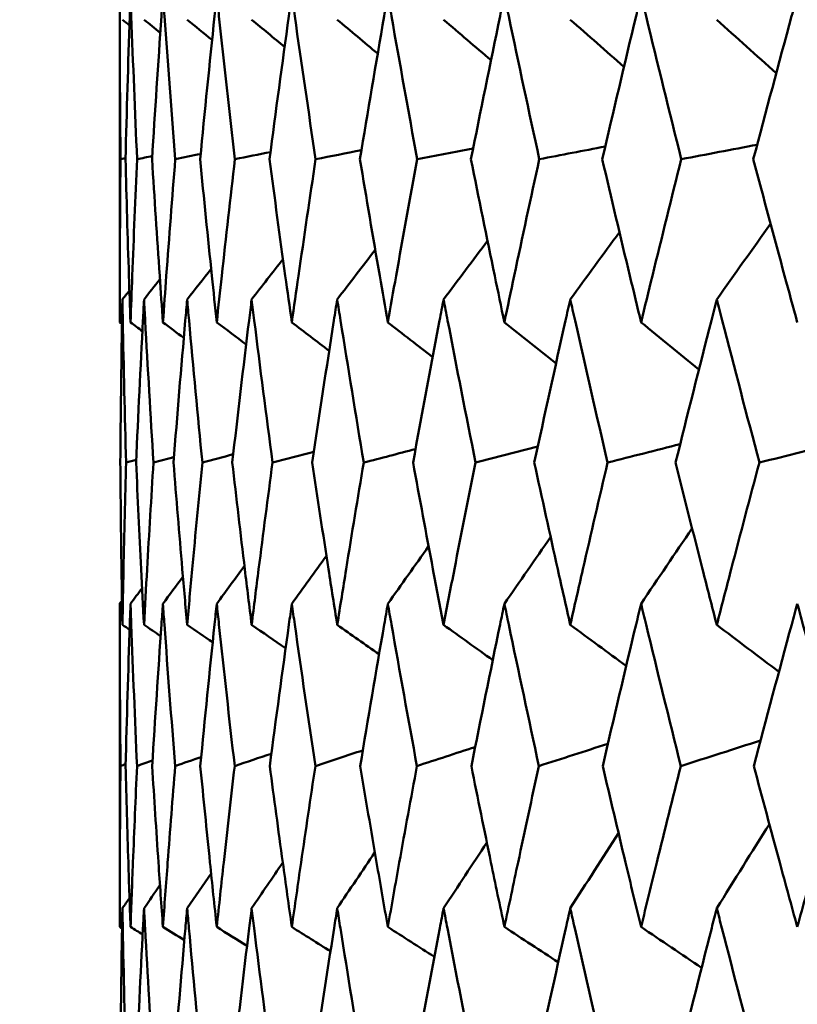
# Model space of a CAD drawing. Header units: millimetres. Extents: x 622 to 2742, y 42 to 2031.
# Tile 66 of 85: x 977.46 to 980.3, y 276.98 to 280.57. Entities that reach past the tile are written whole.
import ezdxf

# ---------------------------------------------------------------- set-up
doc = ezdxf.new("R2010")
doc.units = ezdxf.units.MM
doc.header["$LTSCALE"] = 10
doc.layers.add('Widoczne (ISO)', color=7, linetype='Continuous', lineweight=50)

msp = doc.modelspace()

# ---------------------------------------------------------------- linework, layer by layer
at = {"layer": 'Widoczne (ISO)'}
for p, q in [((977.8243, 279.4694), (977.8243, 280.663)), ((977.8454, 280.0689), (977.8271, 280.065)), ((977.8243, 277.2625), (977.8243, 278.4423))]:
    msp.add_line(p, q, dxfattribs=at)
msp.add_circle((997.8243, 312.4119), 50, dxfattribs=at)
for points, knots in [([(977.8271, 280.065), (977.8255, 280.239), (977.8245, 280.413), (977.8243, 280.6123), (977.8243, 280.6377), (977.8243, 280.663)], [0.01556037, 0.01556037, 0.01556037, 0.01556037, 0.07555527, 0.07555527, 0.08428623, 0.08428623, 0.08428623, 0.08428623]), ([(977.8637, 280.663), (977.8628, 280.6377), (977.8619, 280.6124), (977.8551, 280.4131), (977.8498, 280.239), (977.8453, 280.065)], [0.06686277, 0.06686277, 0.06686277, 0.06686277, 0.07557848, 0.07557848, 0.13558897, 0.13558897, 0.13558897, 0.13558897]), ([(977.8878, 280.065), (977.88, 280.239), (977.8729, 280.413), (977.8655, 280.6123), (977.8646, 280.6377), (977.8637, 280.663)], [0.01556037, 0.01556037, 0.01556037, 0.01556037, 0.07555527, 0.07555527, 0.08428623, 0.08428623, 0.08428623, 0.08428623]), ([(977.982, 280.663), (977.9802, 280.6377), (977.9784, 280.6124), (977.9645, 280.4131), (977.9531, 280.239), (977.9424, 280.065)], [0.06686277, 0.06686277, 0.06686277, 0.06686277, 0.07557848, 0.07557848, 0.13558897, 0.13558897, 0.13558897, 0.13558897]), ([(978.0273, 280.065), (978.0133, 280.239), (978, 280.413), (977.9856, 280.6123), (977.9838, 280.6377), (977.982, 280.663)], [0.01556037, 0.01556037, 0.01556037, 0.01556037, 0.07555527, 0.07555527, 0.08428623, 0.08428623, 0.08428623, 0.08428623]), ([(978.1785, 280.663), (978.1758, 280.6377), (978.1732, 280.6124), (978.1522, 280.4131), (978.1347, 280.239), (978.1179, 280.065)], [0.06686277, 0.06686277, 0.06686277, 0.06686277, 0.07557848, 0.07557848, 0.13558897, 0.13558897, 0.13558897, 0.13558897]), ([(978.2448, 280.065), (978.2247, 280.239), (978.2053, 280.413), (978.1839, 280.6123), (978.1812, 280.6377), (978.1785, 280.663)], [0.01556037, 0.01556037, 0.01556037, 0.01556037, 0.07555527, 0.07555527, 0.08428623, 0.08428623, 0.08428623, 0.08428623]), ([(978.4526, 280.663), (978.449, 280.6377), (978.4455, 280.6124), (978.4176, 280.4131), (978.394, 280.239), (978.3711, 280.065)], [0.06686277, 0.06686277, 0.06686277, 0.06686277, 0.07557848, 0.07557848, 0.13558897, 0.13558897, 0.13558897, 0.13558897]), ([(978.5396, 280.065), (978.5135, 280.239), (978.4881, 280.413), (978.4597, 280.6123), (978.4562, 280.6377), (978.4526, 280.663)], [0.01556037, 0.01556037, 0.01556037, 0.01556037, 0.07555527, 0.07555527, 0.08428623, 0.08428623, 0.08428623, 0.08428623]), ([(978.8031, 280.663), (978.7987, 280.6377), (978.7943, 280.6124), (978.7596, 280.4131), (978.7301, 280.239), (978.7012, 280.065)], [0.06686277, 0.06686277, 0.06686277, 0.06686277, 0.07557848, 0.07557848, 0.13558897, 0.13558897, 0.13558897, 0.13558897]), ([(978.9105, 280.065), (978.8785, 280.239), (978.8471, 280.413), (978.812, 280.6123), (978.8076, 280.6377), (978.8031, 280.663)], [0.01556037, 0.01556037, 0.01556037, 0.01556037, 0.07555527, 0.07555527, 0.08428623, 0.08428623, 0.08428623, 0.08428623]), ([(979.2287, 280.663), (979.2235, 280.6377), (979.2182, 280.6124), (979.1768, 280.4131), (979.1414, 280.239), (979.1067, 280.065)], [0.06686277, 0.06686277, 0.06686277, 0.06686277, 0.07557848, 0.07557848, 0.13558897, 0.13558897, 0.13558897, 0.13558897]), ([(979.3561, 280.065), (979.3183, 280.239), (979.2811, 280.413), (979.2393, 280.6123), (979.234, 280.6377), (979.2287, 280.663)], [0.01556037, 0.01556037, 0.01556037, 0.01556037, 0.07555527, 0.07555527, 0.08428623, 0.08428623, 0.08428623, 0.08428623]), ([(979.7277, 280.663), (979.7216, 280.6377), (979.7155, 280.6124), (979.6677, 280.4131), (979.6265, 280.239), (979.5861, 280.065)], [0.06686277, 0.06686277, 0.06686277, 0.06686277, 0.07557848, 0.07557848, 0.13558897, 0.13558897, 0.13558897, 0.13558897]), ([(979.8745, 280.065), (979.8311, 280.239), (979.7882, 280.413), (979.7399, 280.6123), (979.7338, 280.6377), (979.7277, 280.663)], [0.01556037, 0.01556037, 0.01556037, 0.01556037, 0.07555527, 0.07555527, 0.08428623, 0.08428623, 0.08428623, 0.08428623]), ([(980.2981, 280.663), (980.2912, 280.6377), (980.2843, 280.6124), (980.2301, 280.4131), (980.1835, 280.239), (980.1375, 280.065)], [0.06686277, 0.06686277, 0.06686277, 0.06686277, 0.07557848, 0.07557848, 0.13558897, 0.13558897, 0.13558897, 0.13558897]), ([(977.8243, 279.4694), (977.8243, 279.5259), (977.8243, 279.5825), (977.8249, 279.781), (977.8258, 279.923), (977.8271, 280.065)], [0.04208868, 0.04208868, 0.04208868, 0.04208868, 0.06158988, 0.06158988, 0.11059803, 0.11059803, 0.11059803, 0.11059803]), ([(977.8453, 280.065), (977.849, 279.923), (977.8532, 279.781), (977.8598, 279.5825), (977.8617, 279.526), (977.8637, 279.4694)], [0.01259731, 0.01259731, 0.01259731, 0.01259731, 0.06159863, 0.06159863, 0.08110666, 0.08110666, 0.08110666, 0.08110666]), ([(977.8637, 279.4694), (977.8657, 279.5259), (977.8678, 279.5825), (977.8755, 279.781), (977.8814, 279.923), (977.8878, 280.065)], [0.04208868, 0.04208868, 0.04208868, 0.04208868, 0.06158988, 0.06158988, 0.11059803, 0.11059803, 0.11059803, 0.11059803]), ([(977.9424, 280.065), (977.9511, 279.923), (977.9604, 279.781), (977.974, 279.5825), (977.9779, 279.526), (977.982, 279.4694)], [0.01259731, 0.01259731, 0.01259731, 0.01259731, 0.06159863, 0.06159863, 0.08110666, 0.08110666, 0.08110666, 0.08110666]), ([(977.982, 279.4694), (977.986, 279.5259), (977.9901, 279.5825), (978.0048, 279.781), (978.0158, 279.923), (978.0273, 280.065)], [0.04208868, 0.04208868, 0.04208868, 0.04208868, 0.06158988, 0.06158988, 0.11059803, 0.11059803, 0.11059803, 0.11059803]), ([(978.1179, 280.065), (978.1316, 279.923), (978.1459, 279.781), (978.1665, 279.5825), (978.1725, 279.526), (978.1785, 279.4694)], [0.01259731, 0.01259731, 0.01259731, 0.01259731, 0.06159863, 0.06159863, 0.08110666, 0.08110666, 0.08110666, 0.08110666]), ([(978.1785, 279.4694), (978.1845, 279.5259), (978.1906, 279.5825), (978.2123, 279.781), (978.2283, 279.923), (978.2448, 280.065)], [0.04208868, 0.04208868, 0.04208868, 0.04208868, 0.06158988, 0.06158988, 0.11059803, 0.11059803, 0.11059803, 0.11059803]), ([(978.3711, 280.065), (978.3899, 279.923), (978.4091, 279.781), (978.4367, 279.5825), (978.4446, 279.526), (978.4526, 279.4694)], [0.01259731, 0.01259731, 0.01259731, 0.01259731, 0.06159863, 0.06159863, 0.08110666, 0.08110666, 0.08110666, 0.08110666]), ([(978.4526, 279.4694), (978.4606, 279.5259), (978.4687, 279.5825), (978.4973, 279.781), (978.5182, 279.923), (978.5396, 280.065)], [0.04208868, 0.04208868, 0.04208868, 0.04208868, 0.06158988, 0.06158988, 0.11059803, 0.11059803, 0.11059803, 0.11059803]), ([(978.7012, 280.065), (978.7248, 279.923), (978.749, 279.781), (978.7833, 279.5825), (978.7932, 279.526), (978.8031, 279.4694)], [0.01259731, 0.01259731, 0.01259731, 0.01259731, 0.06159863, 0.06159863, 0.08110666, 0.08110666, 0.08110666, 0.08110666]), ([(978.8031, 279.4694), (978.8131, 279.5259), (978.8231, 279.5825), (978.8585, 279.781), (978.8843, 279.923), (978.9105, 280.065)], [0.04208868, 0.04208868, 0.04208868, 0.04208868, 0.06158988, 0.06158988, 0.11059803, 0.11059803, 0.11059803, 0.11059803]), ([(979.1067, 280.065), (979.1352, 279.923), (979.1641, 279.781), (979.2051, 279.5825), (979.2169, 279.526), (979.2287, 279.4694)], [0.01259731, 0.01259731, 0.01259731, 0.01259731, 0.06159863, 0.06159863, 0.08110666, 0.08110666, 0.08110666, 0.08110666]), ([(979.2287, 279.4694), (979.2406, 279.5259), (979.2525, 279.5825), (979.2945, 279.781), (979.3251, 279.923), (979.3561, 280.065)], [0.04208868, 0.04208868, 0.04208868, 0.04208868, 0.06158988, 0.06158988, 0.11059803, 0.11059803, 0.11059803, 0.11059803]), ([(979.5861, 280.065), (979.6192, 279.923), (979.6528, 279.781), (979.7004, 279.5825), (979.714, 279.526), (979.7277, 279.4694)], [0.01259731, 0.01259731, 0.01259731, 0.01259731, 0.06159863, 0.06159863, 0.08110666, 0.08110666, 0.08110666, 0.08110666]), ([(979.7277, 279.4694), (979.7414, 279.5259), (979.7552, 279.5825), (979.8037, 279.781), (979.8389, 279.923), (979.8745, 280.065)], [0.04208868, 0.04208868, 0.04208868, 0.04208868, 0.06158988, 0.06158988, 0.11059803, 0.11059803, 0.11059803, 0.11059803]), ([(980.1375, 280.065), (980.1752, 279.923), (980.2133, 279.781), (980.2672, 279.5825), (980.2826, 279.526), (980.2981, 279.4694)], [0.01259731, 0.01259731, 0.01259731, 0.01259731, 0.06159863, 0.06159863, 0.08110666, 0.08110666, 0.08110666, 0.08110666]), ([(977.8341, 279.5532), (977.8337, 279.5277), (977.8332, 279.5022), (977.8299, 279.3036), (977.8278, 279.1305), (977.8264, 278.9574)], [0.07138254, 0.07138254, 0.07138254, 0.07138254, 0.08018544, 0.08018544, 0.13983561, 0.13983561, 0.13983561, 0.13983561]), ([(977.8475, 278.9574), (977.8428, 279.1304), (977.8388, 279.3035), (977.835, 279.502), (977.8346, 279.5276), (977.8341, 279.5532)], [0.02053386, 0.02053386, 0.02053386, 0.02053386, 0.08016461, 0.08016461, 0.08898694, 0.08898694, 0.08898694, 0.08898694]), ([(977.913, 279.5532), (977.9117, 279.5277), (977.9103, 279.5022), (977.9, 279.3036), (977.8917, 279.1305), (977.8841, 278.9574)], [0.07138254, 0.07138254, 0.07138254, 0.07138254, 0.08018544, 0.08018544, 0.13983561, 0.13983561, 0.13983561, 0.13983561]), ([(977.9476, 278.9574), (977.9367, 279.1304), (977.9266, 279.3035), (977.9158, 279.502), (977.9144, 279.5276), (977.913, 279.5532)], [0.02053386, 0.02053386, 0.02053386, 0.02053386, 0.08016461, 0.08016461, 0.08898694, 0.08898694, 0.08898694, 0.08898694]), ([(978.0705, 279.5532), (978.0682, 279.5277), (978.066, 279.5022), (978.0486, 279.3036), (978.0343, 279.1305), (978.0206, 278.9574)], [0.07138254, 0.07138254, 0.07138254, 0.07138254, 0.08018544, 0.08018544, 0.13983561, 0.13983561, 0.13983561, 0.13983561]), ([(978.126, 278.9574), (978.1091, 279.1304), (978.0929, 279.3035), (978.075, 279.502), (978.0728, 279.5276), (978.0705, 279.5532)], [0.02053386, 0.02053386, 0.02053386, 0.02053386, 0.08016461, 0.08016461, 0.08898694, 0.08898694, 0.08898694, 0.08898694]), ([(978.3059, 279.5532), (978.3028, 279.5277), (978.2996, 279.5022), (978.2754, 279.3036), (978.2549, 279.1305), (978.2352, 278.9574)], [0.07138254, 0.07138254, 0.07138254, 0.07138254, 0.08018544, 0.08018544, 0.13983561, 0.13983561, 0.13983561, 0.13983561]), ([(978.3822, 278.9574), (978.3593, 279.1304), (978.337, 279.3035), (978.3123, 279.502), (978.3091, 279.5276), (978.3059, 279.5532)], [0.02053386, 0.02053386, 0.02053386, 0.02053386, 0.08016461, 0.08016461, 0.08898694, 0.08898694, 0.08898694, 0.08898694]), ([(978.6184, 279.5532), (978.6143, 279.5277), (978.6103, 279.5022), (978.5792, 279.3036), (978.5528, 279.1305), (978.5271, 278.9574)], [0.07138254, 0.07138254, 0.07138254, 0.07138254, 0.08018544, 0.08018544, 0.13983561, 0.13983561, 0.13983561, 0.13983561]), ([(978.7151, 278.9574), (978.6863, 279.1304), (978.6581, 279.3035), (978.6265, 279.502), (978.6224, 279.5276), (978.6184, 279.5532)], [0.02053386, 0.02053386, 0.02053386, 0.02053386, 0.08016461, 0.08016461, 0.08898694, 0.08898694, 0.08898694, 0.08898694]), ([(979.0066, 279.5532), (979.0017, 279.5277), (978.9969, 279.5022), (978.959, 279.3036), (978.9267, 279.1305), (978.8952, 278.9574)], [0.07138254, 0.07138254, 0.07138254, 0.07138254, 0.08018544, 0.08018544, 0.13983561, 0.13983561, 0.13983561, 0.13983561]), ([(979.1235, 278.9574), (979.0888, 279.1304), (979.0548, 279.3035), (979.0165, 279.502), (979.0115, 279.5276), (979.0066, 279.5532)], [0.02053386, 0.02053386, 0.02053386, 0.02053386, 0.08016461, 0.08016461, 0.08898694, 0.08898694, 0.08898694, 0.08898694]), ([(979.4692, 279.5532), (979.4634, 279.5277), (979.4577, 279.5022), (979.4133, 279.3036), (979.3753, 279.1305), (979.3379, 278.9574)], [0.07138254, 0.07138254, 0.07138254, 0.07138254, 0.08018544, 0.08018544, 0.13983561, 0.13983561, 0.13983561, 0.13983561]), ([(979.6056, 278.9574), (979.5652, 279.1304), (979.5255, 279.3035), (979.4807, 279.502), (979.4749, 279.5276), (979.4692, 279.5532)], [0.02053386, 0.02053386, 0.02053386, 0.02053386, 0.08016461, 0.08016461, 0.08898694, 0.08898694, 0.08898694, 0.08898694]), ([(980.0041, 279.5532), (979.9976, 279.5277), (979.991, 279.5022), (979.9402, 279.3036), (979.8966, 279.1305), (979.8537, 278.9574)], [0.07138254, 0.07138254, 0.07138254, 0.07138254, 0.08018544, 0.08018544, 0.13983561, 0.13983561, 0.13983561, 0.13983561]), ([(980.1597, 278.9574), (980.1138, 279.1304), (980.0685, 279.3035), (980.0173, 279.502), (980.0107, 279.5276), (980.0041, 279.5532)], [0.02053386, 0.02053386, 0.02053386, 0.02053386, 0.08016461, 0.08016461, 0.08898694, 0.08898694, 0.08898694, 0.08898694]), ([(977.8264, 278.9574), (977.8274, 278.8277), (977.8289, 278.698), (977.8318, 278.5006), (977.8329, 278.4329), (977.8341, 278.3653)], [0.01681985, 0.01681985, 0.01681985, 0.01681985, 0.06159108, 0.06159108, 0.08495433, 0.08495433, 0.08495433, 0.08495433]), ([(977.8341, 278.3653), (977.8353, 278.4329), (977.8367, 278.5006), (977.8408, 278.698), (977.844, 278.8277), (977.8475, 278.9574)], [0.03825175, 0.03825175, 0.03825175, 0.03825175, 0.06160817, 0.06160817, 0.10638617, 0.10638617, 0.10638617, 0.10638617]), ([(977.8841, 278.9574), (977.8898, 278.8277), (977.8959, 278.698), (977.9059, 278.5006), (977.9094, 278.4329), (977.913, 278.3653)], [0.01681985, 0.01681985, 0.01681985, 0.01681985, 0.06159108, 0.06159108, 0.08495433, 0.08495433, 0.08495433, 0.08495433]), ([(977.913, 278.3653), (977.9166, 278.4329), (977.9204, 278.5006), (977.9316, 278.698), (977.9394, 278.8277), (977.9476, 278.9574)], [0.03825175, 0.03825175, 0.03825175, 0.03825175, 0.06160817, 0.06160817, 0.10638617, 0.10638617, 0.10638617, 0.10638617]), ([(978.0206, 278.9574), (978.0309, 278.8277), (978.0416, 278.698), (978.0585, 278.5006), (978.0645, 278.4329), (978.0705, 278.3653)], [0.01681985, 0.01681985, 0.01681985, 0.01681985, 0.06159108, 0.06159108, 0.08495433, 0.08495433, 0.08495433, 0.08495433]), ([(978.0705, 278.3653), (978.0765, 278.4329), (978.0826, 278.5006), (978.1009, 278.698), (978.1132, 278.8277), (978.126, 278.9574)], [0.03825175, 0.03825175, 0.03825175, 0.03825175, 0.06160817, 0.06160817, 0.10638617, 0.10638617, 0.10638617, 0.10638617]), ([(978.2352, 278.9574), (978.2501, 278.8277), (978.2653, 278.698), (978.2892, 278.5006), (978.2975, 278.4329), (978.3059, 278.3653)], [0.01681985, 0.01681985, 0.01681985, 0.01681985, 0.06159108, 0.06159108, 0.08495433, 0.08495433, 0.08495433, 0.08495433]), ([(978.3059, 278.3653), (978.3143, 278.4329), (978.3228, 278.5006), (978.348, 278.698), (978.3649, 278.8277), (978.3822, 278.9574)], [0.03825175, 0.03825175, 0.03825175, 0.03825175, 0.06160817, 0.06160817, 0.10638617, 0.10638617, 0.10638617, 0.10638617]), ([(978.5271, 278.9574), (978.5465, 278.8277), (978.5663, 278.698), (978.597, 278.5006), (978.6076, 278.4329), (978.6184, 278.3653)], [0.01681985, 0.01681985, 0.01681985, 0.01681985, 0.06159108, 0.06159108, 0.08495433, 0.08495433, 0.08495433, 0.08495433]), ([(978.6184, 278.3653), (978.6291, 278.4329), (978.64, 278.5006), (978.6719, 278.698), (978.6933, 278.8277), (978.7151, 278.9574)], [0.03825175, 0.03825175, 0.03825175, 0.03825175, 0.06160817, 0.06160817, 0.10638617, 0.10638617, 0.10638617, 0.10638617]), ([(978.8952, 278.9574), (978.919, 278.8277), (978.9432, 278.698), (978.9806, 278.5006), (978.9936, 278.4329), (979.0066, 278.3653)], [0.01681985, 0.01681985, 0.01681985, 0.01681985, 0.06159108, 0.06159108, 0.08495433, 0.08495433, 0.08495433, 0.08495433]), ([(979.0066, 278.3653), (979.0197, 278.4329), (979.0328, 278.5006), (979.0715, 278.698), (979.0973, 278.8277), (979.1235, 278.9574)], [0.03825175, 0.03825175, 0.03825175, 0.03825175, 0.06160817, 0.06160817, 0.10638617, 0.10638617, 0.10638617, 0.10638617]), ([(979.3379, 278.9574), (979.3661, 278.8277), (979.3946, 278.698), (979.4387, 278.5006), (979.4539, 278.4329), (979.4692, 278.3653)], [0.01681985, 0.01681985, 0.01681985, 0.01681985, 0.06159108, 0.06159108, 0.08495433, 0.08495433, 0.08495433, 0.08495433]), ([(979.4692, 278.3653), (979.4845, 278.4329), (979.4999, 278.5006), (979.5451, 278.698), (979.5752, 278.8277), (979.6056, 278.9574)], [0.03825175, 0.03825175, 0.03825175, 0.03825175, 0.06160817, 0.06160817, 0.10638617, 0.10638617, 0.10638617, 0.10638617]), ([(979.8537, 278.9574), (979.886, 278.8277), (979.9188, 278.698), (979.9692, 278.5006), (979.9866, 278.4329), (980.0041, 278.3653)], [0.01681985, 0.01681985, 0.01681985, 0.01681985, 0.06159108, 0.06159108, 0.08495433, 0.08495433, 0.08495433, 0.08495433]), ([(980.0041, 278.3653), (980.0216, 278.4329), (980.0392, 278.5006), (980.0908, 278.698), (980.125, 278.8277), (980.1597, 278.9574)], [0.03825175, 0.03825175, 0.03825175, 0.03825175, 0.06160817, 0.06160817, 0.10638617, 0.10638617, 0.10638617, 0.10638617]), ([(977.8271, 277.85), (977.8254, 278.0222), (977.8245, 278.1944), (977.8243, 278.3918), (977.8243, 278.417), (977.8243, 278.4423)], [0.02530969, 0.02530969, 0.02530969, 0.02530969, 0.08465152, 0.08465152, 0.09334823, 0.09334823, 0.09334823, 0.09334823]), ([(977.8637, 278.4423), (977.8628, 278.4171), (977.8619, 278.3919), (977.8552, 278.1945), (977.85, 278.0222), (977.8455, 277.85)], [0.07597559, 0.07597559, 0.07597559, 0.07597559, 0.08464777, 0.08464777, 0.14401425, 0.14401425, 0.14401425, 0.14401425]), ([(977.8875, 277.85), (977.8798, 278.0222), (977.8728, 278.1944), (977.8655, 278.3918), (977.8646, 278.417), (977.8637, 278.4423)], [0.02530969, 0.02530969, 0.02530969, 0.02530969, 0.08465152, 0.08465152, 0.09334823, 0.09334823, 0.09334823, 0.09334823]), ([(977.982, 278.4423), (977.9802, 278.4171), (977.9784, 278.3919), (977.9647, 278.1945), (977.9534, 278.0222), (977.9428, 277.85)], [0.07597559, 0.07597559, 0.07597559, 0.07597559, 0.08464777, 0.08464777, 0.14401425, 0.14401425, 0.14401425, 0.14401425]), ([(978.0267, 277.85), (978.0129, 278.0222), (977.9998, 278.1944), (977.9856, 278.3918), (977.9837, 278.417), (977.982, 278.4423)], [0.02530969, 0.02530969, 0.02530969, 0.02530969, 0.08465152, 0.08465152, 0.09334823, 0.09334823, 0.09334823, 0.09334823]), ([(978.1785, 278.4423), (978.1758, 278.4171), (978.1732, 278.3919), (978.1525, 278.1945), (978.1352, 278.0222), (978.1185, 277.85)], [0.07597559, 0.07597559, 0.07597559, 0.07597559, 0.08464777, 0.08464777, 0.14401425, 0.14401425, 0.14401425, 0.14401425]), ([(978.244, 277.85), (978.2242, 278.0222), (978.205, 278.1944), (978.1839, 278.3918), (978.1812, 278.417), (978.1785, 278.4423)], [0.02530969, 0.02530969, 0.02530969, 0.02530969, 0.08465152, 0.08465152, 0.09334823, 0.09334823, 0.09334823, 0.09334823]), ([(978.4526, 278.4423), (978.4491, 278.4171), (978.4455, 278.3919), (978.418, 278.1945), (978.3947, 278.0222), (978.372, 277.85)], [0.07597559, 0.07597559, 0.07597559, 0.07597559, 0.08464777, 0.08464777, 0.14401425, 0.14401425, 0.14401425, 0.14401425]), ([(978.5386, 277.85), (978.5128, 278.0222), (978.4877, 278.1944), (978.4597, 278.3918), (978.4561, 278.417), (978.4526, 278.4423)], [0.02530969, 0.02530969, 0.02530969, 0.02530969, 0.08465152, 0.08465152, 0.09334823, 0.09334823, 0.09334823, 0.09334823]), ([(978.8031, 278.4423), (978.7987, 278.4171), (978.7943, 278.3919), (978.7601, 278.1945), (978.7309, 278.0222), (978.7023, 277.85)], [0.07597559, 0.07597559, 0.07597559, 0.07597559, 0.08464777, 0.08464777, 0.14401425, 0.14401425, 0.14401425, 0.14401425]), ([(978.9093, 277.85), (978.8776, 278.0222), (978.8467, 278.1944), (978.812, 278.3918), (978.8075, 278.417), (978.8031, 278.4423)], [0.02530969, 0.02530969, 0.02530969, 0.02530969, 0.08465152, 0.08465152, 0.09334823, 0.09334823, 0.09334823, 0.09334823]), ([(979.2287, 278.4423), (979.2235, 278.4171), (979.2183, 278.3919), (979.1774, 278.1945), (979.1424, 278.0222), (979.1081, 277.85)], [0.07597559, 0.07597559, 0.07597559, 0.07597559, 0.08464777, 0.08464777, 0.14401425, 0.14401425, 0.14401425, 0.14401425]), ([(979.3546, 277.85), (979.3172, 278.0222), (979.2806, 278.1944), (979.2392, 278.3918), (979.234, 278.417), (979.2287, 278.4423)], [0.02530969, 0.02530969, 0.02530969, 0.02530969, 0.08465152, 0.08465152, 0.09334823, 0.09334823, 0.09334823, 0.09334823]), ([(979.7277, 278.4423), (979.7217, 278.4171), (979.7156, 278.3919), (979.6683, 278.1945), (979.6277, 278.0222), (979.5877, 277.85)], [0.07597559, 0.07597559, 0.07597559, 0.07597559, 0.08464777, 0.08464777, 0.14401425, 0.14401425, 0.14401425, 0.14401425]), ([(979.8728, 277.85), (979.8299, 278.0222), (979.7876, 278.1944), (979.7399, 278.3918), (979.7338, 278.417), (979.7277, 278.4423)], [0.02530969, 0.02530969, 0.02530969, 0.02530969, 0.08465152, 0.08465152, 0.09334823, 0.09334823, 0.09334823, 0.09334823]), ([(980.2981, 278.4423), (980.2913, 278.4171), (980.2844, 278.3919), (980.2309, 278.1945), (980.1848, 278.0222), (980.1393, 277.85)], [0.07597559, 0.07597559, 0.07597559, 0.07597559, 0.08464777, 0.08464777, 0.14401425, 0.14401425, 0.14401425, 0.14401425]), ([(980.4619, 277.85), (980.4136, 278.0222), (980.3659, 278.1944), (980.3119, 278.3918), (980.305, 278.417), (980.2981, 278.4423)], [0.02530969, 0.02530969, 0.02530969, 0.02530969, 0.08465152, 0.08465152, 0.09334823, 0.09334823, 0.09334823, 0.09334823]), ([(977.8243, 277.2625), (977.8243, 277.341), (977.8244, 277.4194), (977.8252, 277.6152), (977.8259, 277.7326), (977.8271, 277.85)], [0.03448054, 0.03448054, 0.03448054, 0.03448054, 0.06157222, 0.06157222, 0.10209717, 0.10209717, 0.10209717, 0.10209717]), ([(977.8455, 277.85), (977.8486, 277.7326), (977.852, 277.6153), (977.8582, 277.4195), (977.8609, 277.341), (977.8637, 277.2625)], [0.02104899, 0.02104899, 0.02104899, 0.02104899, 0.0615671, 0.0615671, 0.08866561, 0.08866561, 0.08866561, 0.08866561]), ([(977.8637, 277.2625), (977.8665, 277.341), (977.8695, 277.4194), (977.8772, 277.6152), (977.8822, 277.7326), (977.8875, 277.85)], [0.03448054, 0.03448054, 0.03448054, 0.03448054, 0.06157222, 0.06157222, 0.10209717, 0.10209717, 0.10209717, 0.10209717]), ([(977.9428, 277.85), (977.95, 277.7326), (977.9576, 277.6153), (977.9709, 277.4195), (977.9764, 277.341), (977.982, 277.2625)], [0.02104899, 0.02104899, 0.02104899, 0.02104899, 0.0615671, 0.0615671, 0.08866561, 0.08866561, 0.08866561, 0.08866561]), ([(977.982, 277.2625), (977.9876, 277.341), (977.9933, 277.4194), (978.0081, 277.6152), (978.0172, 277.7326), (978.0267, 277.85)], [0.03448054, 0.03448054, 0.03448054, 0.03448054, 0.06157222, 0.06157222, 0.10209717, 0.10209717, 0.10209717, 0.10209717]), ([(978.1185, 277.85), (978.1299, 277.7326), (978.1417, 277.6153), (978.1619, 277.4195), (978.1701, 277.341), (978.1785, 277.2625)], [0.02104899, 0.02104899, 0.02104899, 0.02104899, 0.0615671, 0.0615671, 0.08866561, 0.08866561, 0.08866561, 0.08866561]), ([(978.1785, 277.2625), (978.1869, 277.341), (978.1954, 277.4194), (978.2171, 277.6152), (978.2304, 277.7326), (978.244, 277.85)], [0.03448054, 0.03448054, 0.03448054, 0.03448054, 0.06157222, 0.06157222, 0.10209717, 0.10209717, 0.10209717, 0.10209717]), ([(978.372, 277.85), (978.3876, 277.7326), (978.4034, 277.6153), (978.4305, 277.4195), (978.4415, 277.341), (978.4526, 277.2625)], [0.02104899, 0.02104899, 0.02104899, 0.02104899, 0.0615671, 0.0615671, 0.08866561, 0.08866561, 0.08866561, 0.08866561]), ([(978.4526, 277.2625), (978.4637, 277.341), (978.475, 277.4194), (978.5035, 277.6152), (978.5209, 277.7326), (978.5386, 277.85)], [0.03448054, 0.03448054, 0.03448054, 0.03448054, 0.06157222, 0.06157222, 0.10209717, 0.10209717, 0.10209717, 0.10209717]), ([(978.7023, 277.85), (978.7219, 277.7326), (978.7418, 277.6153), (978.7756, 277.4195), (978.7893, 277.341), (978.8031, 277.2625)], [0.02104899, 0.02104899, 0.02104899, 0.02104899, 0.0615671, 0.0615671, 0.08866561, 0.08866561, 0.08866561, 0.08866561]), ([(978.8031, 277.2625), (978.8169, 277.341), (978.8309, 277.4194), (978.8661, 277.6152), (978.8875, 277.7326), (978.9093, 277.85)], [0.03448054, 0.03448054, 0.03448054, 0.03448054, 0.06157222, 0.06157222, 0.10209717, 0.10209717, 0.10209717, 0.10209717]), ([(979.1081, 277.85), (979.1316, 277.7326), (979.1555, 277.6153), (979.1959, 277.4195), (979.2123, 277.341), (979.2287, 277.2625)], [0.02104899, 0.02104899, 0.02104899, 0.02104899, 0.0615671, 0.0615671, 0.08866561, 0.08866561, 0.08866561, 0.08866561]), ([(979.2287, 277.2625), (979.2452, 277.341), (979.2618, 277.4194), (979.3036, 277.6152), (979.3289, 277.7326), (979.3546, 277.85)], [0.03448054, 0.03448054, 0.03448054, 0.03448054, 0.06157222, 0.06157222, 0.10209717, 0.10209717, 0.10209717, 0.10209717]), ([(979.5877, 277.85), (979.6151, 277.7326), (979.6429, 277.6153), (979.6897, 277.4195), (979.7087, 277.341), (979.7277, 277.2625)], [0.02104899, 0.02104899, 0.02104899, 0.02104899, 0.0615671, 0.0615671, 0.08866561, 0.08866561, 0.08866561, 0.08866561]), ([(979.7277, 277.2625), (979.7468, 277.341), (979.7659, 277.4194), (979.8141, 277.6152), (979.8433, 277.7326), (979.8728, 277.85)], [0.03448054, 0.03448054, 0.03448054, 0.03448054, 0.06157222, 0.06157222, 0.10209717, 0.10209717, 0.10209717, 0.10209717]), ([(980.1393, 277.85), (980.1705, 277.7326), (980.202, 277.6153), (980.2551, 277.4195), (980.2766, 277.341), (980.2981, 277.2625)], [0.02104899, 0.02104899, 0.02104899, 0.02104899, 0.0615671, 0.0615671, 0.08866561, 0.08866561, 0.08866561, 0.08866561]), ([(980.2981, 277.2625), (980.3197, 277.341), (980.3414, 277.4194), (980.3958, 277.6152), (980.4287, 277.7326), (980.4619, 277.85)], [0.03448054, 0.03448054, 0.03448054, 0.03448054, 0.06157222, 0.06157222, 0.10209717, 0.10209717, 0.10209717, 0.10209717]), ([(977.8341, 277.3308), (977.8337, 277.3067), (977.8333, 277.2825), (977.83, 277.0867), (977.8279, 276.9151), (977.8264, 276.7434)], [0.0806421, 0.0806421, 0.0806421, 0.0806421, 0.08897282, 0.08897282, 0.14811965, 0.14811965, 0.14811965, 0.14811965]), ([(977.8473, 276.7434), (977.8427, 276.915), (977.8387, 277.0865), (977.835, 277.2823), (977.8346, 277.3066), (977.8341, 277.3308)], [0.02983351, 0.02983351, 0.02983351, 0.02983351, 0.0889495, 0.0889495, 0.09731113, 0.09731113, 0.09731113, 0.09731113]), ([(977.913, 277.3308), (977.9117, 277.3067), (977.9105, 277.2825), (977.9003, 277.0867), (977.892, 276.9151), (977.8845, 276.7434)], [0.0806421, 0.0806421, 0.0806421, 0.0806421, 0.08897282, 0.08897282, 0.14811965, 0.14811965, 0.14811965, 0.14811965]), ([(977.947, 276.7434), (977.9363, 276.915), (977.9263, 277.0865), (977.9156, 277.2823), (977.9143, 277.3066), (977.913, 277.3308)], [0.02983351, 0.02983351, 0.02983351, 0.02983351, 0.0889495, 0.0889495, 0.09731113, 0.09731113, 0.09731113, 0.09731113]), ([(978.0705, 277.3308), (978.0683, 277.3067), (978.0662, 277.2825), (978.0491, 277.0867), (978.0348, 276.9151), (978.0213, 276.7434)], [0.0806421, 0.0806421, 0.0806421, 0.0806421, 0.08897282, 0.08897282, 0.14811965, 0.14811965, 0.14811965, 0.14811965]), ([(978.1252, 276.7434), (978.1084, 276.915), (978.0923, 277.0865), (978.0748, 277.2823), (978.0726, 277.3066), (978.0705, 277.3308)], [0.02983351, 0.02983351, 0.02983351, 0.02983351, 0.0889495, 0.0889495, 0.09731113, 0.09731113, 0.09731113, 0.09731113]), ([(978.3059, 277.3308), (978.3029, 277.3067), (978.3, 277.2825), (978.276, 277.0867), (978.2558, 276.9151), (978.2362, 276.7434)], [0.0806421, 0.0806421, 0.0806421, 0.0806421, 0.08897282, 0.08897282, 0.14811965, 0.14811965, 0.14811965, 0.14811965]), ([(978.3811, 276.7434), (978.3583, 276.915), (978.3363, 277.0865), (978.3119, 277.2823), (978.3089, 277.3066), (978.3059, 277.3308)], [0.02983351, 0.02983351, 0.02983351, 0.02983351, 0.0889495, 0.0889495, 0.09731113, 0.09731113, 0.09731113, 0.09731113]), ([(978.6184, 277.3308), (978.6146, 277.3067), (978.6108, 277.2825), (978.5801, 277.0867), (978.5539, 276.9151), (978.5284, 276.7434)], [0.0806421, 0.0806421, 0.0806421, 0.0806421, 0.08897282, 0.08897282, 0.14811965, 0.14811965, 0.14811965, 0.14811965]), ([(978.7137, 276.7434), (978.6851, 276.915), (978.6572, 277.0865), (978.626, 277.2823), (978.6222, 277.3066), (978.6184, 277.3308)], [0.02983351, 0.02983351, 0.02983351, 0.02983351, 0.0889495, 0.0889495, 0.09731113, 0.09731113, 0.09731113, 0.09731113]), ([(979.0066, 277.3308), (979.002, 277.3067), (978.9974, 277.2825), (978.9601, 277.0867), (978.9281, 276.9151), (978.8967, 276.7434)], [0.0806421, 0.0806421, 0.0806421, 0.0806421, 0.08897282, 0.08897282, 0.14811965, 0.14811965, 0.14811965, 0.14811965]), ([(979.1217, 276.7434), (979.0874, 276.915), (979.0537, 277.0865), (979.0159, 277.2823), (979.0113, 277.3066), (979.0066, 277.3308)], [0.02983351, 0.02983351, 0.02983351, 0.02983351, 0.0889495, 0.0889495, 0.09731113, 0.09731113, 0.09731113, 0.09731113]), ([(979.4692, 277.3308), (979.4637, 277.3067), (979.4583, 277.2825), (979.4146, 277.0867), (979.3769, 276.9151), (979.3398, 276.7434)], [0.0806421, 0.0806421, 0.0806421, 0.0806421, 0.08897282, 0.08897282, 0.14811965, 0.14811965, 0.14811965, 0.14811965]), ([(979.6036, 276.7434), (979.5636, 276.915), (979.5242, 277.0865), (979.4801, 277.2823), (979.4746, 277.3066), (979.4692, 277.3308)], [0.02983351, 0.02983351, 0.02983351, 0.02983351, 0.0889495, 0.0889495, 0.09731113, 0.09731113, 0.09731113, 0.09731113]), ([(980.0041, 277.3308), (979.9979, 277.3067), (979.9917, 277.2825), (979.9417, 277.0867), (979.8984, 276.9151), (979.8558, 276.7434)], [0.0806421, 0.0806421, 0.0806421, 0.0806421, 0.08897282, 0.08897282, 0.14811965, 0.14811965, 0.14811965, 0.14811965]), ([(980.1574, 276.7434), (980.1119, 276.915), (980.0671, 277.0865), (980.0166, 277.2823), (980.0104, 277.3066), (980.0041, 277.3308)], [0.02983351, 0.02983351, 0.02983351, 0.02983351, 0.0889495, 0.0889495, 0.09731113, 0.09731113, 0.09731113, 0.09731113])]:
    msp.add_open_spline(points, degree=3, knots=knots, dxfattribs=at)
for points in [[(977.8341, 280.5742), (977.8427, 280.5673), (977.8513, 280.5604), (977.8599, 280.5534)], [(977.913, 280.5742), (977.9328, 280.5582), (977.9526, 280.5422), (977.9724, 280.5262)], [(978.0705, 280.5742), (978.1008, 280.5495), (978.1311, 280.5248), (978.1614, 280.5001)], [(978.3059, 280.5742), (978.3461, 280.5411), (978.3862, 280.508), (978.4264, 280.4749)], [(978.6184, 280.5742), (978.6677, 280.5329), (978.7169, 280.4916), (978.7662, 280.4504)], [(979.0066, 280.5742), (979.0643, 280.5249), (979.122, 280.4755), (979.1798, 280.4262)], [(979.4692, 280.5742), (979.5345, 280.5169), (979.5999, 280.4596), (979.6653, 280.4023)], [(980.0041, 280.5742), (980.0764, 280.5089), (980.1487, 280.4437), (980.221, 280.3785)], [(980.1515, 280.1179), (980.0592, 280.1002), (979.9668, 280.0826), (979.8745, 280.065)], [(978.1197, 280.0839), (978.0889, 280.0776), (978.0581, 280.0713), (978.0273, 280.065)], [(978.3746, 280.0909), (978.3313, 280.0823), (978.288, 280.0736), (978.2448, 280.065)], [(978.7066, 280.0978), (978.651, 280.0869), (978.5953, 280.0759), (978.5396, 280.065)], [(979.1146, 280.1046), (979.0466, 280.0914), (978.9785, 280.0782), (978.9105, 280.065)], [(979.5969, 280.1112), (979.5166, 280.0958), (979.4363, 280.0804), (979.3561, 280.065)], [(977.9431, 280.0766), (977.9247, 280.0727), (977.9063, 280.0688), (977.8878, 280.065)], [(979.4692, 279.5532), (979.529, 279.6351), (979.5888, 279.7168), (979.6488, 279.7985)], [(980.0041, 279.5532), (980.0695, 279.6453), (980.1349, 279.7373), (980.2005, 279.8292)], [(979.0066, 279.5532), (979.06, 279.6245), (979.1135, 279.6958), (979.1671, 279.767)], [(978.6184, 279.5532), (978.6646, 279.6136), (978.7108, 279.674), (978.7571, 279.7343)], [(978.3059, 279.5532), (978.344, 279.6023), (978.3822, 279.6513), (978.4204, 279.7003)], [(978.0705, 279.5532), (978.0996, 279.5903), (978.1288, 279.6274), (978.158, 279.6644)], [(977.913, 279.5532), (977.9323, 279.5776), (977.9516, 279.602), (977.971, 279.6263)], [(977.8341, 279.5532), (977.8426, 279.5639), (977.8512, 279.5747), (977.8597, 279.5854)], [(977.8243, 279.4694), (977.827, 279.4674), (977.8298, 279.4653), (977.8326, 279.4633)], [(977.8637, 279.4694), (977.8781, 279.4588), (977.8925, 279.4481), (977.907, 279.4374)], [(977.982, 279.4694), (978.0074, 279.4505), (978.0328, 279.4316), (978.0582, 279.4127)], [(978.1785, 279.4694), (978.2143, 279.4425), (978.25, 279.4156), (978.2858, 279.3887)], [(978.4526, 279.4694), (978.4981, 279.4348), (978.5435, 279.4001), (978.589, 279.3654)], [(978.8031, 279.4694), (978.8576, 279.4271), (978.9121, 279.3848), (978.9666, 279.3425)], [(979.2287, 279.4694), (979.2915, 279.4195), (979.3543, 279.3697), (979.4171, 279.3198)], [(979.7277, 279.4694), (979.7981, 279.412), (979.8684, 279.3546), (979.9388, 279.2972)], [(978.9042, 279.0068), (978.8412, 278.9903), (978.7781, 278.9739), (978.7151, 278.9574)], [(979.3506, 279.016), (979.2749, 278.9965), (979.1992, 278.977), (979.1235, 278.9574)], [(979.8705, 279.0252), (979.7822, 279.0026), (979.6939, 278.98), (979.6056, 278.9574)], [(980.4619, 279.0345), (980.3612, 279.0088), (980.2604, 278.9831), (980.1597, 278.9574)], [(977.8846, 278.968), (977.8722, 278.9645), (977.8599, 278.9609), (977.8475, 278.9574)], [(978.0222, 278.9781), (977.9973, 278.9712), (977.9724, 278.9643), (977.9476, 278.9574)], [(978.2387, 278.9879), (978.2011, 278.9778), (978.1636, 278.9676), (978.126, 278.9574)], [(978.533, 278.9974), (978.4828, 278.9841), (978.4325, 278.9708), (978.3822, 278.9574)], [(979.7277, 278.4423), (979.7897, 278.5342), (979.8517, 278.626), (979.9139, 278.7177)], [(979.2287, 278.4423), (979.2849, 278.5234), (979.3412, 278.6044), (979.3976, 278.6854)], [(978.8031, 278.4423), (978.8527, 278.5122), (978.9023, 278.5821), (978.952, 278.6519)], [(978.4526, 278.4423), (978.4946, 278.5005), (978.5367, 278.5588), (978.5789, 278.617)], [(978.1785, 278.4423), (978.2122, 278.4883), (978.2459, 278.5342), (978.2796, 278.5802)], [(977.982, 278.4423), (978.0063, 278.4752), (978.0307, 278.5082), (978.0551, 278.5411)], [(977.8637, 278.4423), (977.8778, 278.4612), (977.8919, 278.4801), (977.906, 278.4991)], [(977.8243, 278.4423), (977.827, 278.446), (977.8298, 278.4497), (977.8326, 278.4535)], [(977.8341, 278.3653), (977.8429, 278.3593), (977.8517, 278.3534), (977.8604, 278.3475)], [(977.913, 278.3653), (977.9332, 278.3516), (977.9535, 278.3379), (977.9737, 278.3242)], [(978.0705, 278.3653), (978.1016, 278.344), (978.1327, 278.3228), (978.1638, 278.3016)], [(978.3059, 278.3653), (978.3472, 278.3367), (978.3886, 278.3082), (978.4299, 278.2796)], [(978.6184, 278.3653), (978.6693, 278.3295), (978.7202, 278.2938), (978.7712, 278.258)], [(979.0066, 278.3653), (979.0665, 278.3224), (979.1264, 278.2795), (979.1862, 278.2366)], [(979.4692, 278.3653), (979.5372, 278.3152), (979.6053, 278.2653), (979.6735, 278.2153)], [(980.0041, 278.3653), (980.0797, 278.3081), (980.1553, 278.2509), (980.2309, 278.1938)], [(979.6066, 277.9311), (979.5226, 277.9041), (979.4386, 277.877), (979.3546, 277.85)], [(980.1639, 277.9431), (980.0669, 277.9121), (979.9699, 277.881), (979.8728, 277.85)], [(978.378, 277.895), (978.3333, 277.88), (978.2887, 277.865), (978.244, 277.85)], [(978.7118, 277.9071), (978.6541, 277.8881), (978.5963, 277.869), (978.5386, 277.85)], [(979.1219, 277.9192), (979.051, 277.8961), (978.9801, 277.873), (978.9093, 277.85)], [(977.8457, 277.8568), (977.8395, 277.8545), (977.8333, 277.8522), (977.8271, 277.85)], [(977.944, 277.8699), (977.9252, 277.8633), (977.9064, 277.8566), (977.8875, 277.85)], [(978.1217, 277.8826), (978.09, 277.8717), (978.0584, 277.8609), (978.0267, 277.85)], [(980.0041, 277.3308), (980.0679, 277.4334), (980.1319, 277.5358), (980.196, 277.6382)], [(979.4692, 277.3308), (979.5278, 277.4223), (979.5865, 277.5138), (979.6454, 277.6051)], [(979.0066, 277.3308), (979.0592, 277.4109), (979.1119, 277.4909), (979.1647, 277.5709)], [(978.6184, 277.3308), (978.6641, 277.399), (978.7098, 277.4671), (978.7557, 277.5351)], [(978.3059, 277.3308), (978.3438, 277.3864), (978.3817, 277.442), (978.4197, 277.4975)], [(978.0705, 277.3308), (978.0996, 277.3731), (978.1288, 277.4153), (978.158, 277.4575)], [(977.913, 277.3308), (977.9324, 277.3588), (977.9518, 277.3867), (977.9713, 277.4146)], [(977.8341, 277.3308), (977.8428, 277.3432), (977.8514, 277.3556), (977.86, 277.368)], [(977.8243, 277.2625), (977.8271, 277.2608), (977.83, 277.259), (977.8329, 277.2573)], [(977.8637, 277.2625), (977.8785, 277.2535), (977.8932, 277.2445), (977.908, 277.2354)], [(977.982, 277.2625), (978.0081, 277.2464), (978.0342, 277.2304), (978.0603, 277.2143)], [(978.1785, 277.2625), (978.2154, 277.2396), (978.2523, 277.2167), (978.2892, 277.1938)], [(978.4526, 277.2625), (978.4996, 277.2329), (978.5467, 277.2032), (978.5938, 277.1736)], [(978.8031, 277.2625), (978.8597, 277.2262), (978.9163, 277.1899), (978.9729, 277.1536)], [(979.2287, 277.2625), (979.2942, 277.2195), (979.3597, 277.1766), (979.4252, 277.1336)], [(979.7277, 277.2625), (979.8014, 277.2128), (979.875, 277.1632), (979.9487, 277.1135)]]:
    msp.add_open_spline(points, degree=3, dxfattribs=at)

doc.saveas('drawing.dxf')
